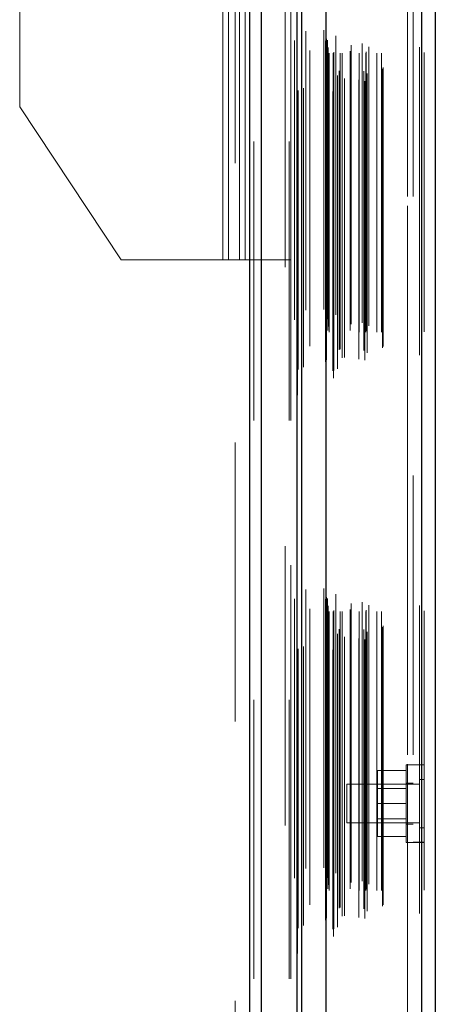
# Model space of a CAD drawing. Header units: inches. Extents: x 0.2 to 10.8, y 0.2 to 8.2.
# Tile 49 of 145: x 1.851 to 2, y 4.273 to 4.625. Entities that reach past the tile are written whole.
import ezdxf

# ---------------------------------------------------------------- set-up
doc = ezdxf.new("R2010")
doc.units = ezdxf.units.IN
doc.header["$MEASUREMENT"] = 0
doc.linetypes.add('HIDDEN', pattern=[0.075, 0.05, -0.025])

msp = doc.modelspace()

# ---------------------------------------------------------------- linework, layer by layer
at = {"color": 7, "linetype": 'Continuous', "lineweight": 25}
for p, q in [((1.9333065, 3.0817514), (1.9333065, 5.0456377)), ((1.9375491, 3.0817514), (1.9375491, 5.0448509)), ((1.9502665, 3.0817514), (1.9502665, 5.0388685)), ((1.9520238, 3.0817514), (1.9520238, 5.0386959)), ((1.9605592, 5.0215598), (1.9605592, 3.0991544)), ((1.9949065, 5.0155034), (1.9949065, 3.1052107)), ((1.9998646, 5.01354), (1.9998646, 3.1071742))]:
    msp.add_line(p, q, dxfattribs=at)
at = {"color": 7, "linetype": 'HIDDEN', "lineweight": 18}
for p, q in [((1.9333065, 5.0456377), (1.9333065, 3.0817514)), ((1.9333065, 5.0456377), (1.9333065, 3.0817514)), ((1.9333065, 3.0817514), (1.9333065, 5.0456377)), ((1.9347207, 3.0817514), (1.9347207, 5.0448509)), ((1.9347207, 3.0817514), (1.9347207, 5.0448509)), ((1.9375491, 3.0817514), (1.9375491, 5.0448509)), ((1.947438, 3.0817514), (1.947438, 5.0388685)), ((1.947438, 3.0817514), (1.947438, 5.0388685)), ((1.9480238, 3.0817514), (1.9480238, 5.0386959)), ((1.9502665, 3.0817514), (1.9502665, 5.0388685)), ((1.9504359, 3.0908408), (1.9504359, 5.0298734)), ((1.9633762, 3.0969317), (1.9633762, 5.0237825)), ((1.9633762, 3.0969317), (1.9633762, 5.0237825)), ((1.9526061, 3.1008133), (1.9526061, 5.0199042)), ((1.9598646, 5.0215598), (1.9598646, 3.0991544)), ((1.9630927, 3.0996011), (1.9630927, 5.0211131)), ((1.9634324, 3.099661), (1.9634324, 5.0210532)), ((1.9641398, 5.0195728), (1.9641398, 3.101122)), ((1.9648013, 3.1003108), (1.9648013, 5.0204034)), ((1.9493643, 5.0178677), (1.9493643, 3.1028389)), ((1.960491, 5.0177637), (1.960491, 3.1029504)), ((1.9605088, 3.1028106), (1.9605088, 5.0179036)), ((1.9608099, 3.103453), (1.9608099, 5.0172611)), ((1.9608099, 3.103453), (1.9608099, 5.0172611)), ((1.964822, 3.1053422), (1.964822, 5.015372)), ((1.9663999, 3.1042471), (1.9663999, 5.0164683)), ((1.97363, 5.0167448), (1.97363, 3.1039721)), ((1.9745844, 3.1033533), (1.9745844, 5.0173609)), ((1.9942119, 5.0155034), (1.9942119, 3.1052107)), ((1.9942119, 3.1052107), (1.9942119, 5.0155034)), ((1.9949065, 3.1052107), (1.9949065, 5.0155034)), ((1.9548972, 3.1083287), (1.9548972, 5.0123857)), ((1.9741948, 3.1068882), (1.9741948, 5.013826)), ((1.9753713, 3.1060421), (1.9753713, 5.0146743)), ((1.9808728, 3.1077564), (1.9808728, 5.0129577)), ((1.9811613, 3.1082436), (1.9811613, 5.0124706)), ((1.9958646, 5.01354), (1.9958646, 3.1071742)), ((1.9501451, 5.0075795), (1.9501451, 3.1131344)), ((1.9612572, 3.113944), (1.9612572, 5.0067702)), ((1.9612572, 3.113944), (1.9612572, 5.0067702)), ((1.9614201, 3.1153849), (1.9614201, 5.0053293)), ((1.9618192, 3.1133884), (1.9618192, 5.0073257)), ((1.9618192, 3.1133884), (1.9618192, 5.0073257)), ((1.9632016, 5.0073257), (1.9632016, 3.1133884)), ((1.9632016, 3.1133884), (1.9632016, 5.0073257)), ((1.9634794, 3.1136662), (1.9634794, 5.007048)), ((1.9654238, 5.007048), (1.9654238, 3.1136662)), ((1.9657016, 3.1133884), (1.9657016, 5.0073257)), ((1.9657016, 5.0073257), (1.9657016, 3.1133884)), ((1.9664837, 3.1133884), (1.9664837, 5.0073257)), ((1.9693494, 3.1139995), (1.9693494, 5.0067423)), ((1.9725974, 3.1133884), (1.9725974, 5.0073257)), ((1.9748941, 3.1133884), (1.9748941, 5.0073257)), ((1.9750355, 3.1138312), (1.9750355, 5.006885)), ((1.9760452, 3.1156324), (1.9760452, 5.0050818)), ((1.9789173, 3.1133884), (1.9789173, 5.0073257)), ((1.9806057, 3.1133884), (1.9806057, 5.0073257)), ((1.9806057, 3.1133884), (1.9806057, 5.0073257)), ((1.9608454, 3.1185126), (1.9608454, 5.0022016)), ((1.9608454, 3.1185126), (1.9608454, 5.0022016)), ((1.9612102, 3.1179972), (1.9612102, 5.002717)), ((1.9612102, 3.1179972), (1.9612102, 5.002717)), ((1.9673443, 5.0042817), (1.9673443, 3.1164229)), ((1.9697144, 3.1162519), (1.9697144, 5.0044623)), ((1.9697144, 3.1162519), (1.9697144, 5.0044623)), ((1.9724183, 5.0037288), (1.9724183, 3.1169863)), ((1.9506283, 4.999994), (1.9506283, 3.1207295)), ((1.9506283, 4.9999707), (1.9506283, 3.1207204)), ((1.9533842, 3.1212395), (1.9533842, 4.9994746)), ((1.9460238, 3.1366959), (1.9460238, 4.9839737)), ((1.9460238, 3.1366959), (1.9460238, 4.9839737)), ((1.9460238, 3.1366959), (1.9460238, 4.9839737)), ((1.9460238, 3.1366959), (1.9460238, 4.9839737)), ((1.9898646, 3.1620515), (1.9898646, 4.9586626)), ((1.9898646, 3.1620515), (1.9898646, 4.9586626)), ((1.9898646, 4.9586626), (1.9898646, 3.1620515)), ((1.9898646, 4.9586626), (1.9898646, 3.1620515)), ((1.9918646, 3.1620515), (1.9918646, 4.9586626)), ((1.9236349, 4.5392514), (1.9236349, 4.9071403)), ((1.9236349, 4.5392514), (1.9236349, 4.9071403)), ((1.9256349, 4.5392514), (1.9256349, 4.9071403)), ((1.9296349, 4.5392514), (1.9296349, 4.9071403)), ((1.9316349, 4.5392514), (1.9316349, 4.9071403)), ((1.9316349, 4.5392514), (1.9316349, 4.9071403)), ((1.9281349, 4.6738903), (1.9281349, 4.1096681)), ((1.8508016, 4.5940778), (1.8508016, 4.6489042)), ((1.8872183, 4.5392514), (1.8508016, 4.5940778)), ((1.8872183, 4.5392514), (1.9236349, 4.5392514)), ((1.9236349, 4.5392514), (1.9256349, 4.5392514)), ((1.9256349, 4.5392514), (1.9316349, 4.5392514)), ((1.9316349, 4.5392514), (1.9480238, 4.5392514)), ((1.9893646, 4.3563663), (1.9790868, 4.3563663)), ((1.9790868, 4.3563663), (1.9790868, 4.344533)), ((1.9893646, 4.3584219), (1.9893646, 4.3306441)), ((1.9918646, 4.3584219), (1.9893646, 4.3584219)), ((1.9958646, 4.3584404), (1.9918646, 4.3584404)), ((1.9958646, 4.3584219), (1.9918646, 4.3584219)), ((1.9941285, 4.3532135), (1.9941285, 4.344533)), ((1.9958646, 4.3532135), (1.9941285, 4.3532135)), ((1.9680868, 4.3514774), (1.9680868, 4.344533)), ((1.9941285, 4.3514774), (1.9680868, 4.3514774)), ((1.9893646, 4.3499746), (1.9790868, 4.3499746)), ((1.9918646, 4.3518941), (1.9893646, 4.3518941)), ((1.9680868, 4.344533), (1.9680868, 4.3375885)), ((1.9893646, 4.344533), (1.9790868, 4.344533)), ((1.9790868, 4.344533), (1.9790868, 4.3326996)), ((1.9941285, 4.344533), (1.9941285, 4.3358524)), ((1.9790868, 4.3390913), (1.9893646, 4.3390913)), ((1.9680868, 4.3375885), (1.9941285, 4.3375885)), ((1.9893646, 4.3371719), (1.9918646, 4.3371719)), ((1.9941285, 4.3358524), (1.9958646, 4.3358524)), ((1.9893646, 4.3326996), (1.9790868, 4.3326996)), ((1.9893646, 4.3306441), (1.9918646, 4.3306441)), ((1.9918646, 4.3306626), (1.9958646, 4.3306626)), ((1.9918646, 4.3306441), (1.9958646, 4.3306441))]:
    msp.add_line(p, q, dxfattribs=at)
at = {"color": 7, "linetype": 'HIDDEN', "lineweight": 18, "flags": 128}
for points in [[(1.9480978, 5.0299115), (1.9480975, 4.0680214), (1.9480978, 3.0908029)], [(1.9480978, 5.0299107), (1.9480975, 4.0502849), (1.9480978, 3.0908006)], [(1.9493643, 5.0178842), (1.9493642, 4.0995679), (1.9493643, 3.1028313)], [(1.950145, 5.0075801), (1.9501446, 4.0402087), (1.950145, 3.1131458)], [(1.9548891, 3.1142707), (1.9548892, 4.0526806), (1.9548891, 5.0064426)]]:
    msp.add_lwpolyline(points, dxfattribs=at)

doc.saveas('drawing.dxf')
